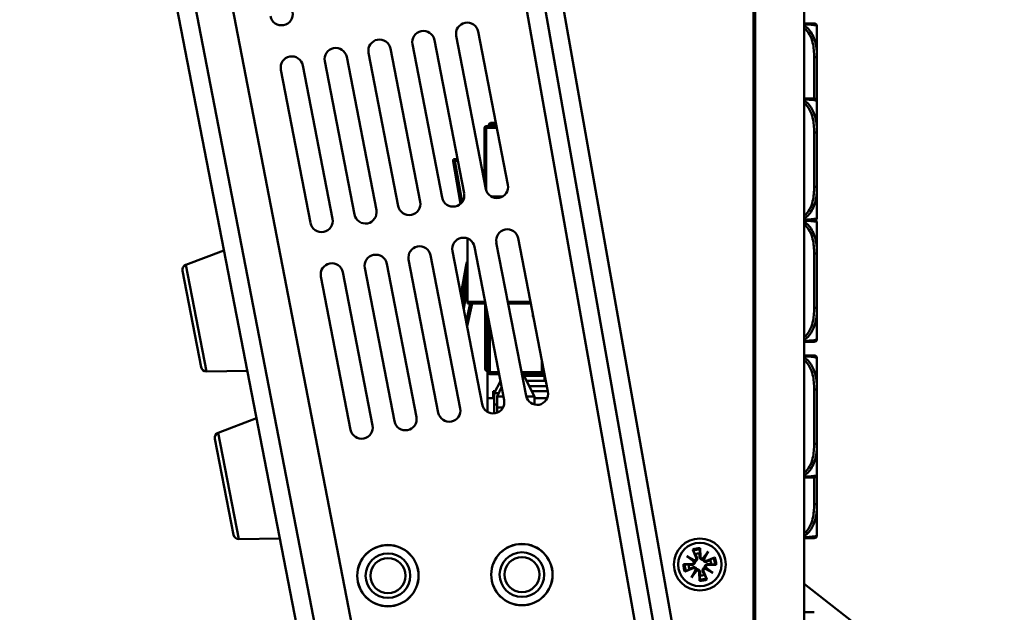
# Model space of a CAD drawing. Header units: inches. Extents: x 7.4 to 53, y 27.5 to 52.4.
# Tile 2 of 128: x 7.4 to 12.9, y 30.9 to 34.2. Entities that reach past the tile are written whole.
import ezdxf

# ---------------------------------------------------------------- set-up
doc = ezdxf.new("R2010")
doc.units = ezdxf.units.IN
doc.header["$MEASUREMENT"] = 0
doc.layers.add('Visible Edges(ANSI)', color=7, linetype='Continuous', lineweight=50)
doc.layers.add('Visible Tangent Edges(ANSI)', color=7, linetype='Continuous', lineweight=50)

msp = doc.modelspace()

# ---------------------------------------------------------------- linework, layer by layer
at = {"layer": 'Visible Edges(ANSI)'}
for p, q in [((11.4982, 39.3412), (11.4982, 29.8512)), ((11.7732, 29.8512), (11.7732, 39.3412)), ((11.4882, 30.4049), (11.4882, 39.1682)), ((11.0164, 30.3435), (9.4749, 39.086)), ((10.9161, 30.3259), (9.3745, 39.0683)), ((7.3809, 38.8334), (9.0641, 30.1333)), ((9.1642, 30.1527), (7.4809, 38.8527)), ((11.8437, 34.0069), (11.8437, 34.1817)), ((9.825, 34.1276), (9.9912, 33.2685)), ((10.1139, 33.2922), (9.9477, 34.1513)), ((9.5795, 34.0801), (9.7457, 33.221)), ((9.8684, 33.2448), (9.7022, 34.1038)), ((9.3775, 33.1498), (9.2113, 34.0089)), ((9.3341, 34.0326), (9.5003, 33.1735)), ((9.623, 33.1973), (9.4568, 34.0563)), ((9.1321, 33.1023), (8.9659, 33.9614)), ((9.0886, 33.9851), (9.2548, 33.126)), ((11.8437, 33.9376), (11.8437, 34.0069)), ((8.8432, 33.9376), (9.0094, 33.0786)), ((11.8437, 33.7607), (11.8437, 33.7721)), ((11.8437, 33.5859), (11.8437, 33.7607)), ((10.0071, 33.6221), (10.0071, 33.6291)), ((10.0171, 33.6391), (10.0468, 33.6391)), ((9.9831, 33.3102), (9.9831, 33.6121)), ((9.9931, 33.6221), (10.0501, 33.6221)), ((11.8437, 33.5167), (11.8437, 33.5859)), ((9.8488, 33.1863), (9.8066, 33.4253)), ((9.8165, 33.4371), (9.8312, 33.4371)), ((11.8437, 33.282), (11.8437, 33.3512)), ((11.8437, 33.1072), (11.8437, 33.282)), ((10.0851, 33.2271), (10.0199, 33.2271)), ((11.8437, 32.9069), (11.8437, 33.0817)), ((9.8881, 32.6371), (9.8881, 32.9915)), ((10.0491, 32.9691), (10.2153, 32.11)), ((10.338, 32.1337), (10.1718, 32.9928)), ((8.3104, 32.8433), (8.524, 32.925)), ((9.8037, 32.9216), (9.9699, 32.0625)), ((10.0926, 32.0862), (9.9264, 32.9453)), ((11.8437, 32.8376), (11.8437, 32.9069)), ((9.5582, 32.8741), (9.7244, 32.015)), ((9.8471, 32.0388), (9.6809, 32.8978)), ((9.8823, 32.8524), (9.8787, 32.8321)), ((8.3959, 32.2711), (8.2917, 32.8096)), ((9.3562, 31.9438), (9.19, 32.8028)), ((9.3128, 32.8266), (9.479, 31.9675)), ((9.6017, 31.9913), (9.4355, 32.8503)), ((9.8512, 32.6759), (9.8787, 32.8321)), ((9.8787, 32.8321), (9.8881, 32.8321)), ((9.0673, 32.7791), (9.2335, 31.92)), ((9.8611, 32.6245), (9.8881, 32.7776)), ((9.8881, 32.6271), (9.8881, 32.6371)), ((9.8881, 32.6371), (9.986, 32.6371)), ((10.1133, 32.6371), (10.2407, 32.6371)), ((11.8437, 32.6029), (11.8437, 32.6721)), ((9.9137, 32.6271), (9.8853, 32.4997)), ((9.8881, 32.6271), (9.988, 32.6271)), ((9.9871, 32.2591), (9.9871, 32.6271)), ((10.1153, 32.6271), (10.2426, 32.6271)), ((11.8437, 32.4281), (11.8437, 32.6029)), ((10.0031, 32.2421), (10.0031, 32.5487)), ((11.8437, 32.1459), (11.8437, 32.3207)), ((8.4258, 32.2468), (8.6545, 32.2506)), ((10.0031, 32.2491), (9.9971, 32.2491)), ((10.0002, 32.0964), (10.0002, 32.2491)), ((10.3131, 32.2626), (10.3131, 32.2421)), ((10.0644, 32.2321), (10.0131, 32.2321)), ((10.0371, 32.1241), (10.0719, 32.1931)), ((10.3031, 32.2321), (10.1917, 32.2321)), ((10.2001, 32.2321), (10.2631, 32.1071)), ((10.2055, 32.2213), (10.3211, 32.2213)), ((10.3192, 32.2213), (10.3192, 32.1941)), ((10.0312, 32.1364), (10.0433, 32.1364)), ((10.0312, 32.0964), (10.0312, 32.1364)), ((10.0531, 32.1071), (10.0787, 32.1579)), ((10.2483, 32.1364), (10.3375, 32.1364)), ((11.8437, 32.0767), (11.8437, 32.1459)), ((10.0002, 32.0201), (10.0002, 32.0964)), ((10.0002, 32.0964), (10.0371, 32.0964)), ((10.0371, 32.1241), (10.0617, 32.1241)), ((10.0371, 32.1241), (10.0371, 32.0616)), ((10.0531, 32.1071), (10.0886, 32.1071)), ((10.0531, 32.1071), (10.0531, 32.0446)), ((10.2159, 32.1071), (10.2631, 32.1071)), ((10.2631, 32.1071), (10.2631, 32.0609)), ((10.2631, 32.0964), (10.3338, 32.0964)), ((10.0371, 32.0616), (10.0371, 32.0121)), ((10.0531, 32.0446), (10.0531, 32.0158)), ((8.4922, 31.9036), (8.7058, 31.9854)), ((11.8437, 31.9112), (11.8437, 31.9817)), ((8.5777, 31.3314), (8.4735, 31.8699)), ((11.8437, 31.842), (11.8437, 31.9112)), ((11.8437, 31.6672), (11.8437, 31.842)), ((11.8437, 31.5029), (11.8437, 31.5721)), ((11.8437, 31.3281), (11.8437, 31.5029)), ((8.6076, 31.3071), (8.8363, 31.3109)), ((11.1903, 31.2568), (11.1918, 31.2081)), ((11.1152, 31.2118), (11.161, 31.1879)), ((11.1152, 31.2118), (11.154, 31.1868)), ((11.156, 31.18), (11.1152, 31.2118)), ((11.1484, 31.2477), (11.1673, 31.2028)), ((11.2037, 31.1972), (11.2354, 31.238)), ((11.2354, 31.238), (11.2105, 31.1991)), ((11.2354, 31.238), (11.2115, 31.1921)), ((11.2713, 31.2048), (11.2265, 31.1858)), ((11.0964, 31.1666), (11.145, 31.1681)), ((11.1055, 31.1248), (11.1504, 31.1437)), ((11.2208, 31.1495), (11.2616, 31.1177)), ((11.2616, 31.1177), (11.2228, 31.1427)), ((11.2805, 31.1629), (11.2318, 31.1614)), ((11.1414, 31.0916), (11.1653, 31.1374)), ((11.1731, 31.1323), (11.1414, 31.0916)), ((11.1414, 31.0916), (11.1663, 31.1304)), ((11.1865, 31.0727), (11.1851, 31.1214)), ((11.2284, 31.0818), (11.2095, 31.1267)), ((11.2616, 31.1177), (11.2158, 31.1416)), ((12.8928, 30.1809), (11.7732, 31.0557))]:
    msp.add_line(p, q, dxfattribs=at)
for centre, radius in [((11.1884, 31.1648), 0.1455), ((9.4423, 31.1023), 0.172), ((9.4423, 31.1023), 0.1715), ((10.1923, 31.1081), 0.172), ((10.1923, 31.1081), 0.1715), ((11.1884, 31.1648), 0.122), ((9.4423, 31.1023), 0.125), ((9.4423, 31.1023), 0.0979), ((10.1923, 31.1081), 0.125), ((10.1923, 31.1081), 0.0979)]:
    msp.add_circle(centre, radius, dxfattribs=at)
for centre, radius, start, end in [((8.8466, 34.2489), 0.0625, 190.95, 10.95), ((9.8863, 34.1394), 0.0625, 10.95, 190.95), ((11.8279, 34.1817), 0.0157, 0, 90), ((9.6409, 34.092), 0.0625, 10.95, 190.95), ((9.3954, 34.0445), 0.0625, 10.95, 190.95), ((8.9045, 33.9495), 0.0625, 10.95, 190.95), ((9.15, 33.997), 0.0625, 10.95, 190.95), ((11.8279, 33.7607), 0.0157, 0, 90), ((10.0171, 33.6291), 0.01, 90, 180), ((9.9931, 33.6121), 0.01, 90, 180), ((9.8165, 33.4271), 0.01, 90, 190), ((10.0525, 33.2804), 0.0625, 190.95, 10.95), ((9.8071, 33.2329), 0.0625, 190.95, 10.95), ((9.5616, 33.1854), 0.0625, 190.95, 10.95), ((9.3162, 33.1379), 0.0625, 190.95, 10.95), ((9.0707, 33.0904), 0.0625, 190.95, 10.95), ((11.8279, 33.1072), 0.0157, 270, 0), ((11.8279, 33.0817), 0.0157, 0, 54.2248), ((10.1105, 32.9809), 0.0625, 10.95, 190.95), ((9.865, 32.9334), 0.0625, 10.95, 190.95), ((9.6196, 32.886), 0.0625, 10.95, 190.95), ((9.1287, 32.791), 0.0625, 10.95, 190.95), ((9.3741, 32.8385), 0.0625, 10.95, 190.95), ((9.9118, 32.8472), 0.03, 142.3001, 170), ((8.3212, 32.8153), 0.03, 110.95, 190.95), ((11.8279, 32.4281), 0.0157, 270, 0), ((11.8279, 32.3207), 0.0157, 0, 90), ((8.4253, 32.2768), 0.03, 190.95, 270.95), ((9.9971, 32.2591), 0.01, 180, 270), ((10.0131, 32.2421), 0.01, 180, 270), ((10.3031, 32.2421), 0.01, 270, 0), ((10.0312, 32.0744), 0.0625, 190.95, 10.95), ((10.2767, 32.1219), 0.0625, 190.95, 10.95), ((9.7858, 32.0269), 0.0625, 190.95, 10.95), ((9.5403, 31.9794), 0.0625, 190.95, 10.95), ((11.8279, 31.9817), 0.0157, 0, 11.4977), ((9.2949, 31.9319), 0.0625, 190.95, 10.95), ((8.503, 31.8756), 0.03, 110.95, 190.95), ((11.8279, 31.6672), 0.0157, 270, 0), ((8.6071, 31.3371), 0.03, 190.95, 270.95), ((11.8279, 31.3281), 0.0157, 270, 0), ((11.1569, 31.1984), 0.0113, 291.4088, 22.8505), ((11.1884, 31.1648), 0.0629, 91.3402, 113.2398), ((11.2031, 31.2085), 0.0113, 181.7295, 273.1712), ((11.1884, 31.1648), 0.0629, 181.3402, 203.2398), ((11.1447, 31.1794), 0.0113, 271.7295, 3.1712), ((11.1547, 31.1333), 0.0113, 21.4088, 112.8505), ((11.2221, 31.1963), 0.0113, 201.4088, 292.8505), ((11.2321, 31.1501), 0.0113, 91.7295, 183.1712), ((11.1884, 31.1648), 0.0629, 1.3402, 23.2398), ((11.1738, 31.121), 0.0113, 1.7295, 93.1712), ((11.1884, 31.1648), 0.0629, 271.3402, 293.2398), ((11.2199, 31.1311), 0.0113, 111.4088, 202.8505)]:
    msp.add_arc(centre, radius, start, end, dxfattribs=at)
for centre, major_axis, start_param, end_param in [((11.2043, 31.2075), (0.00822, -0.0064), 5.308456, 6.008116), ((11.2207, 31.197), (0.00924, -0.00481), 3.416662, 4.116322), ((11.1562, 31.197), (0.00481, 0.00924), 3.416662, 4.116322), ((11.1457, 31.1806), (0.0064, 0.00822), 5.308456, 6.008116), ((11.2206, 31.1325), (-0.00481, -0.00924), 3.416662, 4.116322), ((11.2312, 31.1489), (-0.0064, -0.00822), 5.308456, 6.008116), ((11.1561, 31.1325), (-0.00924, 0.00481), 3.416662, 4.116322), ((11.1725, 31.122), (-0.00822, 0.0064), 5.308456, 6.008116)]:
    msp.add_ellipse(centre, major_axis=major_axis, ratio=0.988452, start_param=start_param, end_param=end_param, dxfattribs=at)
for points, knots in [([(11.8279, 34.1974), (11.8279, 34.1974), (11.8279, 34.1974), (11.8278, 34.1974), (11.8272, 34.1974), (11.8235, 34.1974), (11.8114, 34.1974), (11.8032, 34.1974), (11.7904, 34.1974), (11.773, 34.1974)], [0, 0, 0, 0, 0.0272471, 0.0272471, 0.0272471, 0.2790553, 0.2790553, 0.2790553, 0.4508011, 0.4508011, 0.4508011, 0.4508011]), ([(11.8437, 33.7721), (11.8437, 33.7726), (11.8437, 33.773), (11.8437, 33.7895), (11.8436, 33.8056), (11.8434, 33.8285), (11.8434, 33.8352), (11.8434, 33.8444), (11.8434, 33.8469), (11.8434, 33.851), (11.8434, 33.8526), (11.8434, 33.8557), (11.8434, 33.8572), (11.8434, 33.8608), (11.8434, 33.8628), (11.8434, 33.869), (11.8434, 33.8732), (11.8434, 33.8829), (11.8435, 33.8885), (11.8436, 33.9082), (11.8437, 33.9223), (11.8437, 33.9368), (11.8437, 33.9372), (11.8437, 33.9376)], [-0.416114, -0.416114, -0.416114, -0.416114, -0.4127691, -0.4127691, -0.2896446, -0.2896446, -0.2388934, -0.2388934, -0.2201881, -0.2201881, -0.2080204, -0.2080204, -0.196499, -0.196499, -0.1809939, -0.1809939, -0.149741, -0.149741, -0.1073162, -0.1073162, 0, 0, 0.0033356, 0.0033356, 0.0033356, 0.0033356]), ([(11.8279, 33.7765), (11.8279, 33.7765), (11.8279, 33.7765), (11.8278, 33.7765), (11.8272, 33.7765), (11.8235, 33.7765), (11.8114, 33.7765), (11.8032, 33.7765), (11.7904, 33.7765), (11.773, 33.7765)], [0, 0, 0, 0, 0.0272471, 0.0272471, 0.0272471, 0.2790553, 0.2790553, 0.2790553, 0.4508011, 0.4508011, 0.4508011, 0.4508011]), ([(11.8437, 33.3512), (11.8437, 33.3517), (11.8437, 33.3521), (11.8437, 33.3686), (11.8436, 33.3847), (11.8434, 33.4076), (11.8434, 33.4143), (11.8434, 33.4235), (11.8434, 33.426), (11.8434, 33.4301), (11.8434, 33.4317), (11.8434, 33.4348), (11.8434, 33.4363), (11.8434, 33.4399), (11.8434, 33.4419), (11.8434, 33.4481), (11.8434, 33.4522), (11.8434, 33.462), (11.8435, 33.4676), (11.8436, 33.4873), (11.8437, 33.5014), (11.8437, 33.5159), (11.8437, 33.5163), (11.8437, 33.5167)], [-0.416114, -0.416114, -0.416114, -0.416114, -0.4127691, -0.4127691, -0.2896446, -0.2896446, -0.2388934, -0.2388934, -0.2201881, -0.2201881, -0.2080204, -0.2080204, -0.196499, -0.196499, -0.1809939, -0.1809939, -0.149741, -0.149741, -0.1073162, -0.1073162, 0, 0, 0.0033356, 0.0033356, 0.0033356, 0.0033356]), ([(11.7728, 33.0915), (11.7971, 33.0915), (11.8123, 33.0915), (11.8198, 33.0915), (11.8261, 33.0915), (11.8279, 33.0915), (11.8279, 33.0915)], [-0.4508011, -0.4508011, -0.4508011, -0.4508011, -0.20743, -0.20743, -0.20743, 0, 0, 0, 0]), ([(11.8437, 32.6721), (11.8437, 32.6726), (11.8437, 32.673), (11.8437, 32.6895), (11.8436, 32.7056), (11.8434, 32.7285), (11.8434, 32.7352), (11.8434, 32.7444), (11.8434, 32.7469), (11.8434, 32.751), (11.8434, 32.7526), (11.8434, 32.7557), (11.8434, 32.7572), (11.8434, 32.7608), (11.8434, 32.7628), (11.8434, 32.769), (11.8434, 32.7732), (11.8434, 32.7829), (11.8435, 32.7885), (11.8436, 32.8082), (11.8437, 32.8223), (11.8437, 32.8368), (11.8437, 32.8372), (11.8437, 32.8376)], [-0.416114, -0.416114, -0.416114, -0.416114, -0.4127691, -0.4127691, -0.2896446, -0.2896446, -0.2388934, -0.2388934, -0.2201881, -0.2201881, -0.2080204, -0.2080204, -0.196499, -0.196499, -0.1809939, -0.1809939, -0.149741, -0.149741, -0.1073162, -0.1073162, 0, 0, 0.0033356, 0.0033356, 0.0033356, 0.0033356]), ([(11.7728, 32.4124), (11.7971, 32.4124), (11.8123, 32.4124), (11.8198, 32.4124), (11.8261, 32.4124), (11.8279, 32.4124), (11.8279, 32.4124)], [-0.4508011, -0.4508011, -0.4508011, -0.4508011, -0.20743, -0.20743, -0.20743, 0, 0, 0, 0]), ([(11.8279, 32.3365), (11.8279, 32.3365), (11.8279, 32.3365), (11.8278, 32.3365), (11.8272, 32.3365), (11.8235, 32.3365), (11.8114, 32.3365), (11.8032, 32.3365), (11.7904, 32.3365), (11.773, 32.3365)], [0, 0, 0, 0, 0.0272471, 0.0272471, 0.0272471, 0.2790553, 0.2790553, 0.2790553, 0.4508011, 0.4508011, 0.4508011, 0.4508011]), ([(10.2193, 32.1941), (10.2359, 32.1941), (10.2531, 32.1941), (10.2869, 32.1941), (10.3036, 32.1941), (10.3214, 32.1941), (10.3239, 32.1941), (10.3264, 32.1941)], [0.9613083, 0.9613083, 0.9613083, 0.9613083, 1.28, 1.28, 1.6, 1.6, 1.6523541, 1.6523541, 1.6523541, 1.6523541]), ([(11.8437, 31.9112), (11.8437, 31.9117), (11.8437, 31.9121), (11.8437, 31.9286), (11.8436, 31.9447), (11.8434, 31.9676), (11.8434, 31.9743), (11.8434, 31.9835), (11.8434, 31.986), (11.8434, 31.9901), (11.8434, 31.9917), (11.8434, 31.9948), (11.8434, 31.9963), (11.8434, 31.9999), (11.8434, 32.0019), (11.8434, 32.0081), (11.8434, 32.0122), (11.8434, 32.022), (11.8435, 32.0276), (11.8436, 32.0473), (11.8437, 32.0614), (11.8437, 32.0759), (11.8437, 32.0763), (11.8437, 32.0767)], [-0.416114, -0.416114, -0.416114, -0.416114, -0.4127691, -0.4127691, -0.2896446, -0.2896446, -0.2388934, -0.2388934, -0.2201881, -0.2201881, -0.2080204, -0.2080204, -0.196499, -0.196499, -0.1809939, -0.1809939, -0.149741, -0.149741, -0.1073162, -0.1073162, 0, 0, 0.0033356, 0.0033356, 0.0033356, 0.0033356]), ([(11.7728, 31.6515), (11.7971, 31.6515), (11.8123, 31.6515), (11.8198, 31.6515), (11.8261, 31.6515), (11.8279, 31.6515), (11.8279, 31.6515)], [-0.4508011, -0.4508011, -0.4508011, -0.4508011, -0.20743, -0.20743, -0.20743, 0, 0, 0, 0]), ([(11.8437, 31.5721), (11.8437, 31.5726), (11.8437, 31.573), (11.8437, 31.5895), (11.8436, 31.6056), (11.8434, 31.6285), (11.8434, 31.6352), (11.8434, 31.6444), (11.8434, 31.6469), (11.8434, 31.651), (11.8434, 31.6526), (11.8434, 31.6557), (11.8434, 31.6572), (11.8434, 31.6605), (11.8434, 31.6623), (11.8434, 31.6641)], [-0.416114, -0.416114, -0.416114, -0.416114, -0.4127691, -0.4127691, -0.2896446, -0.2896446, -0.2388934, -0.2388934, -0.2201881, -0.2201881, -0.2080204, -0.2080204, -0.196499, -0.196499, -0.1830561, -0.1830561, -0.1830561, -0.1830561]), ([(11.7728, 31.3124), (11.7971, 31.3124), (11.8123, 31.3124), (11.8198, 31.3124), (11.8261, 31.3124), (11.8279, 31.3124), (11.8279, 31.3124)], [-0.4508011, -0.4508011, -0.4508011, -0.4508011, -0.20743, -0.20743, -0.20743, 0, 0, 0, 0]), ([(11.1903, 31.2568), (11.1903, 31.2558), (11.1903, 31.2546), (11.1903, 31.2527), (11.1903, 31.2517), (11.1902, 31.2504), (11.1902, 31.2499), (11.1901, 31.2495)], [0.03096026, 0.03096026, 0.03096026, 0.03096026, 0.0386731, 0.0386731, 0.04637815, 0.04637815, 0.05269294, 0.05269294, 0.05269294, 0.05269294]), ([(11.1516, 31.2411), (11.1514, 31.2414), (11.1511, 31.2419), (11.1505, 31.2431), (11.1501, 31.244), (11.1493, 31.2457), (11.1488, 31.2468), (11.1484, 31.2477)], [0.07098242, 0.07098242, 0.07098242, 0.07098242, 0.07729721, 0.07729721, 0.08500226, 0.08500226, 0.0927151, 0.0927151, 0.0927151, 0.0927151]), ([(11.1721, 31.2048), (11.1722, 31.2045), (11.1723, 31.2042), (11.173, 31.2025), (11.1735, 31.2008), (11.1738, 31.1973), (11.1736, 31.1956), (11.1729, 31.1925), (11.1723, 31.1911), (11.1708, 31.1883), (11.1697, 31.187), (11.1675, 31.1849), (11.1661, 31.1839), (11.1636, 31.1827), (11.1625, 31.1823), (11.1615, 31.1821)], [0.16257601, 0.16257601, 0.16257601, 0.16257601, 0.16532576, 0.16532576, 0.1789931, 0.1789931, 0.19266044, 0.19266044, 0.20438857, 0.20438857, 0.2161167, 0.2161167, 0.22784483, 0.22784483, 0.23642676, 0.23642676, 0.23642676, 0.23642676]), ([(11.2057, 31.1917), (11.2046, 31.1915), (11.2035, 31.1914), (11.2007, 31.1915), (11.1991, 31.1918), (11.1962, 31.1927), (11.1947, 31.1935), (11.1921, 31.1954), (11.1909, 31.1965), (11.189, 31.1989), (11.1882, 31.2005), (11.187, 31.2037), (11.1867, 31.2054), (11.1866, 31.207), (11.1866, 31.2073), (11.1866, 31.2076), (11.1866, 31.208)], [-0.071101, -0.071101, -0.071101, -0.071101, -0.06251907, -0.06251907, -0.05079094, -0.05079094, -0.03906281, -0.03906281, -0.02733467, -0.02733467, -0.01366734, -0.01366734, 0, 0, 0, 0.00274975, 0.00274975, 0.00274975, 0.00274975]), ([(11.2105, 31.1991), (11.2104, 31.199), (11.2103, 31.1988), (11.2092, 31.1971), (11.2084, 31.1959), (11.207, 31.1937), (11.2064, 31.1927), (11.2057, 31.1917)], [-2.1596588, -2.1596588, -2.1596588, -2.1596588, -2.1543442, -2.1543442, -2.0926152, -2.0926152, -2.0165489, -2.0165489, -2.0165489, -2.0165489]), ([(11.2647, 31.2015), (11.2651, 31.2018), (11.2656, 31.202), (11.2667, 31.2026), (11.2676, 31.2031), (11.2693, 31.2039), (11.2704, 31.2044), (11.2713, 31.2048)], [0.07098242, 0.07098242, 0.07098242, 0.07098242, 0.07729721, 0.07729721, 0.08500226, 0.08500226, 0.0927151, 0.0927151, 0.0927151, 0.0927151]), ([(11.0964, 31.1666), (11.0974, 31.1667), (11.0986, 31.1667), (11.1004, 31.1667), (11.1014, 31.1666), (11.1027, 31.1666), (11.1033, 31.1665), (11.1037, 31.1665)], [0.03096026, 0.03096026, 0.03096026, 0.03096026, 0.0386731, 0.0386731, 0.04637815, 0.04637815, 0.05269294, 0.05269294, 0.05269294, 0.05269294]), ([(11.1615, 31.1821), (11.1617, 31.181), (11.1618, 31.1798), (11.1617, 31.1771), (11.1614, 31.1754), (11.1604, 31.1725), (11.1597, 31.171), (11.1578, 31.1684), (11.1567, 31.1673), (11.1542, 31.1654), (11.1527, 31.1645), (11.1494, 31.1634), (11.1477, 31.163), (11.1462, 31.163), (11.1458, 31.163), (11.1455, 31.163), (11.1452, 31.163)], [-0.071101, -0.071101, -0.071101, -0.071101, -0.06251907, -0.06251907, -0.05079094, -0.05079094, -0.03906281, -0.03906281, -0.02733467, -0.02733467, -0.01366734, -0.01366734, 0, 0, 0, 0.00274975, 0.00274975, 0.00274975, 0.00274975]), ([(11.1484, 31.1484), (11.1487, 31.1485), (11.1489, 31.1487), (11.1507, 31.1494), (11.1524, 31.1498), (11.1558, 31.1501), (11.1576, 31.15), (11.1606, 31.1492), (11.1621, 31.1487), (11.1649, 31.1471), (11.1662, 31.1461), (11.1683, 31.1438), (11.1692, 31.1425), (11.1704, 31.14), (11.1708, 31.1389), (11.1711, 31.1378)], [0.16257601, 0.16257601, 0.16257601, 0.16257601, 0.16532576, 0.16532576, 0.1789931, 0.1789931, 0.19266044, 0.19266044, 0.20438857, 0.20438857, 0.2161167, 0.2161167, 0.22784483, 0.22784483, 0.23642676, 0.23642676, 0.23642676, 0.23642676]), ([(11.154, 31.1868), (11.1542, 31.1867), (11.1543, 31.1866), (11.1561, 31.1855), (11.1573, 31.1847), (11.1594, 31.1834), (11.1605, 31.1827), (11.1615, 31.1821)], [-2.1596588, -2.1596588, -2.1596588, -2.1596588, -2.1543442, -2.1543442, -2.0926152, -2.0926152, -2.0165489, -2.0165489, -2.0165489, -2.0165489]), ([(11.2048, 31.1247), (11.2046, 31.125), (11.2045, 31.1253), (11.2038, 31.1271), (11.2033, 31.1287), (11.2031, 31.1322), (11.2032, 31.134), (11.2039, 31.137), (11.2045, 31.1385), (11.2061, 31.1412), (11.2071, 31.1425), (11.2093, 31.1446), (11.2107, 31.1456), (11.2132, 31.1468), (11.2143, 31.1472), (11.2154, 31.1474)], [0.16257601, 0.16257601, 0.16257601, 0.16257601, 0.16532576, 0.16532576, 0.1789931, 0.1789931, 0.19266044, 0.19266044, 0.20438857, 0.20438857, 0.2161167, 0.2161167, 0.22784483, 0.22784483, 0.23642676, 0.23642676, 0.23642676, 0.23642676]), ([(11.2285, 31.1811), (11.2282, 31.181), (11.2279, 31.1808), (11.2261, 31.1801), (11.2244, 31.1797), (11.221, 31.1794), (11.2192, 31.1795), (11.2162, 31.1803), (11.2147, 31.1808), (11.2119, 31.1824), (11.2106, 31.1834), (11.2085, 31.1857), (11.2076, 31.187), (11.2064, 31.1895), (11.206, 31.1906), (11.2057, 31.1917)], [0.16257601, 0.16257601, 0.16257601, 0.16257601, 0.16532576, 0.16532576, 0.1789931, 0.1789931, 0.19266044, 0.19266044, 0.20438857, 0.20438857, 0.2161167, 0.2161167, 0.22784483, 0.22784483, 0.23642676, 0.23642676, 0.23642676, 0.23642676]), ([(11.2154, 31.1474), (11.2152, 31.1485), (11.2151, 31.1497), (11.2151, 31.1525), (11.2154, 31.1541), (11.2164, 31.157), (11.2171, 31.1585), (11.219, 31.1611), (11.2201, 31.1622), (11.2226, 31.1641), (11.2241, 31.165), (11.2274, 31.1662), (11.2291, 31.1665), (11.2307, 31.1665), (11.231, 31.1665), (11.2313, 31.1666), (11.2316, 31.1665)], [-0.071101, -0.071101, -0.071101, -0.071101, -0.06251907, -0.06251907, -0.05079094, -0.05079094, -0.03906281, -0.03906281, -0.02733467, -0.02733467, -0.01366734, -0.01366734, 0, 0, 0, 0.00274975, 0.00274975, 0.00274975, 0.00274975]), ([(11.2228, 31.1427), (11.2226, 31.1428), (11.2225, 31.1429), (11.2207, 31.144), (11.2195, 31.1448), (11.2174, 31.1461), (11.2164, 31.1468), (11.2154, 31.1474)], [-2.1596588, -2.1596588, -2.1596588, -2.1596588, -2.1543442, -2.1543442, -2.0926152, -2.0926152, -2.0165489, -2.0165489, -2.0165489, -2.0165489]), ([(11.2805, 31.1629), (11.2795, 31.1628), (11.2783, 31.1628), (11.2764, 31.1628), (11.2754, 31.1629), (11.2741, 31.1629), (11.2735, 31.163), (11.2731, 31.1631)], [0.03096026, 0.03096026, 0.03096026, 0.03096026, 0.0386731, 0.0386731, 0.04637815, 0.04637815, 0.05269294, 0.05269294, 0.05269294, 0.05269294]), ([(11.1121, 31.128), (11.1117, 31.1278), (11.1113, 31.1275), (11.1101, 31.1269), (11.1092, 31.1264), (11.1075, 31.1256), (11.1064, 31.1251), (11.1055, 31.1248)], [0.07098242, 0.07098242, 0.07098242, 0.07098242, 0.07729721, 0.07729721, 0.08500226, 0.08500226, 0.0927151, 0.0927151, 0.0927151, 0.0927151]), ([(11.1663, 31.1304), (11.1664, 31.1305), (11.1665, 31.1307), (11.1677, 31.1324), (11.1684, 31.1336), (11.1698, 31.1358), (11.1705, 31.1368), (11.1711, 31.1378)], [-2.1596588, -2.1596588, -2.1596588, -2.1596588, -2.1543442, -2.1543442, -2.0926152, -2.0926152, -2.0165489, -2.0165489, -2.0165489, -2.0165489]), ([(11.1711, 31.1378), (11.1722, 31.138), (11.1733, 31.1381), (11.1761, 31.138), (11.1777, 31.1378), (11.1807, 31.1368), (11.1821, 31.136), (11.1847, 31.1342), (11.1859, 31.133), (11.1878, 31.1306), (11.1886, 31.129), (11.1898, 31.1258), (11.1901, 31.1241), (11.1902, 31.1225), (11.1902, 31.1222), (11.1902, 31.1219), (11.1902, 31.1215)], [-0.071101, -0.071101, -0.071101, -0.071101, -0.06251907, -0.06251907, -0.05079094, -0.05079094, -0.03906281, -0.03906281, -0.02733467, -0.02733467, -0.01366734, -0.01366734, 0, 0, 0, 0.00274975, 0.00274975, 0.00274975, 0.00274975]), ([(11.2252, 31.0884), (11.2254, 31.0881), (11.2257, 31.0876), (11.2263, 31.0864), (11.2267, 31.0855), (11.2275, 31.0838), (11.228, 31.0828), (11.2284, 31.0818)], [0.07098242, 0.07098242, 0.07098242, 0.07098242, 0.07729721, 0.07729721, 0.08500226, 0.08500226, 0.0927151, 0.0927151, 0.0927151, 0.0927151]), ([(11.1865, 31.0727), (11.1865, 31.0737), (11.1865, 31.0749), (11.1865, 31.0768), (11.1865, 31.0778), (11.1866, 31.0791), (11.1866, 31.0796), (11.1867, 31.08)], [0.03096026, 0.03096026, 0.03096026, 0.03096026, 0.0386731, 0.0386731, 0.04637815, 0.04637815, 0.05269294, 0.05269294, 0.05269294, 0.05269294]), ([(11.8279, 30.8969), (11.8279, 30.8969), (11.8279, 30.8969), (11.8278, 30.8969), (11.8272, 30.8969), (11.8235, 30.8969), (11.8114, 30.8969), (11.8032, 30.8969), (11.7904, 30.8969), (11.773, 30.8969)], [0, 0, 0, 0, 0.0272471, 0.0272471, 0.0272471, 0.2790553, 0.2790553, 0.2790553, 0.4508011, 0.4508011, 0.4508011, 0.4508011])]:
    msp.add_open_spline(points, degree=3, knots=knots, dxfattribs=at)
msp.add_open_spline([(10.0645, 32.2314), (10.0644, 32.2316), (10.0643, 32.2318), (10.0641, 32.2321)], degree=3, dxfattribs=at)
for points, weights in [([(11.1516, 31.2411), (11.1585, 31.2305), (11.1636, 31.2225)], [1.00190629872, 1.01175609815, 1]), ([(11.1636, 31.2225), (11.1686, 31.212), (11.1721, 31.2048)], [1, 1.21603709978, 1.42821156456]), ([(11.1866, 31.208), (11.1867, 31.216), (11.1869, 31.2276)], [1.42821156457, 1.21603709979, 1]), ([(11.1869, 31.2276), (11.1883, 31.237), (11.1901, 31.2495)], [1, 1.01175609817, 1.00190629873]), ([(11.2647, 31.2015), (11.2541, 31.1947), (11.2462, 31.1896)], [1.00190629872, 1.01175609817, 1]), ([(11.1255, 31.1633), (11.1162, 31.1646), (11.1037, 31.1665)], [1, 1.01175609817, 1.00190629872]), ([(11.1452, 31.163), (11.1372, 31.1631), (11.1255, 31.1633)], [1.42821156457, 1.21603709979, 1]), ([(11.1306, 31.1399), (11.1411, 31.145), (11.1484, 31.1484)], [1, 1.21603709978, 1.42821156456]), ([(11.2462, 31.1896), (11.2357, 31.1846), (11.2285, 31.1811)], [1, 1.21603709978, 1.42821156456]), ([(11.2316, 31.1665), (11.2396, 31.1664), (11.2513, 31.1662)], [1.42821156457, 1.21603709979, 1]), ([(11.2513, 31.1662), (11.2606, 31.1649), (11.2731, 31.1631)], [1, 1.01175609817, 1.00190629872]), ([(11.1121, 31.128), (11.1227, 31.1348), (11.1306, 31.1399)], [1.00190629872, 1.01175609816, 1]), ([(11.1899, 31.1019), (11.1885, 31.0925), (11.1867, 31.08)], [1, 1.01175609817, 1.00190629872]), ([(11.1902, 31.1215), (11.1901, 31.1135), (11.1899, 31.1019)], [1.42821156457, 1.21603709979, 1]), ([(11.2132, 31.107), (11.2082, 31.1175), (11.2048, 31.1247)], [1, 1.21603709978, 1.42821156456]), ([(11.2252, 31.0884), (11.2183, 31.099), (11.2132, 31.107)], [1.00190629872, 1.01175609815, 1])]:
    msp.add_rational_spline(points, weights, degree=2, dxfattribs=at)
at = {"layer": 'Visible Tangent Edges(ANSI)'}
for p, q in [((11.1579, 30.128), (9.5312, 39.3532)), ((9.3507, 30.2614), (7.7004, 38.7914)), ((11.8437, 34.0069), (11.8279, 34.0069)), ((11.8279, 34.0069), (11.8279, 33.7765)), ((10.0171, 33.6291), (10.0071, 33.6291)), ((10.0171, 33.6291), (10.0171, 33.6391)), ((10.0487, 33.6291), (10.0171, 33.6291)), ((10.0171, 33.6291), (10.0171, 33.6221)), ((9.9931, 33.6121), (9.9831, 33.6121)), ((9.9931, 33.6121), (9.9931, 33.6221)), ((10.052, 33.6121), (9.9931, 33.6121)), ((9.9931, 33.6121), (9.9931, 33.261)), ((11.8437, 33.5859), (11.8279, 33.5859)), ((11.8279, 33.5859), (11.8279, 33.282)), ((9.8066, 33.4253), (9.8165, 33.4271)), ((9.8165, 33.4371), (9.8165, 33.4271)), ((9.8332, 33.4271), (9.8165, 33.4271)), ((9.8165, 33.4271), (9.8573, 33.1956)), ((11.8437, 33.282), (11.8279, 33.282)), ((11.8437, 32.9069), (11.8279, 32.9069)), ((11.8279, 32.9069), (11.8279, 32.6029)), ((8.3104, 32.8433), (8.4258, 32.2468)), ((9.8881, 32.8277), (9.8565, 32.6484)), ((9.8881, 32.72), (9.8664, 32.5971)), ((9.8805, 32.5243), (9.9034, 32.6271)), ((9.9971, 32.5797), (9.9971, 32.2591)), ((11.8437, 32.6029), (11.8279, 32.6029)), ((10.2531, 32.5621), (10.2531, 32.5727)), ((10.2552, 32.5621), (10.2531, 32.5621)), ((10.0131, 32.4971), (10.0131, 32.2421)), ((10.3031, 32.2421), (10.3031, 32.3143)), ((9.9871, 32.2591), (9.9971, 32.2591)), ((9.9971, 32.2591), (10.0031, 32.2591)), ((9.9971, 32.2491), (9.9971, 32.2591)), ((10.0031, 32.2421), (10.0131, 32.2421)), ((10.0131, 32.2421), (10.0624, 32.2421)), ((10.0131, 32.2321), (10.0131, 32.2421)), ((10.1898, 32.2421), (10.3031, 32.2421)), ((10.2001, 32.2321), (10.1979, 32.2001)), ((10.2003, 32.2317), (10.3191, 32.2317)), ((10.3031, 32.2321), (10.3031, 32.2421)), ((10.3131, 32.2421), (10.3031, 32.2421)), ((11.8437, 32.1459), (11.8279, 32.1459)), ((11.8279, 32.1459), (11.8279, 31.842)), ((10.0531, 32.0616), (10.0371, 32.0616)), ((10.0862, 32.0446), (10.0531, 32.0446)), ((8.4922, 31.9036), (8.6076, 31.3071)), ((11.8437, 31.842), (11.8279, 31.842)), ((11.8279, 31.6515), (11.8279, 31.5029)), ((11.8437, 31.5029), (11.8279, 31.5029)), ((11.1673, 31.2028), (11.1721, 31.2048)), ((11.1918, 31.2081), (11.1866, 31.208)), ((11.145, 31.1681), (11.1452, 31.163)), ((11.1504, 31.1437), (11.1484, 31.1484)), ((11.2265, 31.1858), (11.2285, 31.1811)), ((11.2318, 31.1614), (11.2316, 31.1665)), ((11.1851, 31.1214), (11.1902, 31.1215)), ((11.2095, 31.1267), (11.2048, 31.1247))]:
    msp.add_line(p, q, dxfattribs=at)
for centre, radius, start, end in [((10.2731, 32.5621), 0.02, 180, 219.2257), ((11.1884, 31.1648), 0.0921, 88.8304, 115.7496), ((11.1884, 31.1648), 0.0847, 88.8481, 115.7319), ((11.1884, 31.1648), 0.0847, 358.8481, 25.7319), ((11.1884, 31.1648), 0.0921, 358.8304, 25.7496), ((11.1884, 31.1648), 0.0921, 178.8304, 205.7496), ((11.1884, 31.1648), 0.0847, 178.8481, 205.7319), ((11.1884, 31.1648), 0.0847, 268.8481, 295.7319), ((11.1884, 31.1648), 0.0921, 268.8304, 295.7496)]:
    msp.add_arc(centre, radius, start, end, dxfattribs=at)
for points, knots in [([(11.7732, 34.1918), (11.7939, 34.1911), (11.8092, 34.19), (11.8266, 34.188), (11.8314, 34.1872), (11.8408, 34.185), (11.8431, 34.1836), (11.8437, 34.1821), (11.8437, 34.1819), (11.8437, 34.1817)], [-0.4721658, -0.4721658, -0.4721658, -0.4721658, -0.3066357, -0.3066357, -0.201273, -0.201273, -0.0278591, -0.0278591, 0, 0, 0, 0]), ([(11.8437, 34.0069), (11.8437, 34.0106), (11.8437, 34.0144), (11.8431, 34.0417), (11.8408, 34.0659), (11.8314, 34.1038), (11.8266, 34.1178), (11.8092, 34.1527), (11.7939, 34.1724), (11.7732, 34.1858)], [0, 0, 0, 0, 0.0278591, 0.0278591, 0.201273, 0.201273, 0.3066357, 0.3066357, 0.4721658, 0.4721658, 0.4721658, 0.4721658]), ([(11.7728, 34.1711), (11.7971, 34.1513), (11.8123, 34.1196), (11.8198, 34.0885), (11.8261, 34.0619), (11.8279, 34.0341), (11.8279, 34.0069)], [-0.4508011, -0.4508011, -0.4508011, -0.4508011, -0.20743, -0.20743, -0.20743, 0, 0, 0, 0]), ([(11.7728, 33.7502), (11.7971, 33.7304), (11.8123, 33.6987), (11.8198, 33.6676), (11.8261, 33.641), (11.8279, 33.6132), (11.8279, 33.5859)], [-0.4508011, -0.4508011, -0.4508011, -0.4508011, -0.20743, -0.20743, -0.20743, 0, 0, 0, 0]), ([(11.7732, 33.7709), (11.7939, 33.7702), (11.8092, 33.7691), (11.8266, 33.7671), (11.8314, 33.7663), (11.8408, 33.7641), (11.8431, 33.7627), (11.8437, 33.7612), (11.8437, 33.761), (11.8437, 33.7607)], [-0.4721658, -0.4721658, -0.4721658, -0.4721658, -0.3066357, -0.3066357, -0.201273, -0.201273, -0.0278591, -0.0278591, 0, 0, 0, 0]), ([(11.8437, 33.5859), (11.8437, 33.5897), (11.8437, 33.5935), (11.8431, 33.6208), (11.8408, 33.645), (11.8314, 33.6828), (11.8266, 33.6969), (11.8092, 33.7317), (11.7939, 33.7515), (11.7732, 33.7649)], [0, 0, 0, 0, 0.0278591, 0.0278591, 0.201273, 0.201273, 0.3066357, 0.3066357, 0.4721658, 0.4721658, 0.4721658, 0.4721658]), ([(11.8279, 33.282), (11.8279, 33.2548), (11.8261, 33.2269), (11.8198, 33.2004), (11.8123, 33.1693), (11.7971, 33.1376), (11.7728, 33.1178)], [3.9382945, 3.9382945, 3.9382945, 3.9382945, 4.1457245, 4.1457245, 4.1457245, 4.3890956, 4.3890956, 4.3890956, 4.3890956]), ([(11.7732, 33.103), (11.7939, 33.1164), (11.8092, 33.1362), (11.8266, 33.1711), (11.8314, 33.1851), (11.8408, 33.223), (11.8431, 33.2471), (11.8437, 33.2745), (11.8437, 33.2783), (11.8437, 33.282)], [-4.4104603, -4.4104603, -4.4104603, -4.4104603, -4.2449302, -4.2449302, -4.1395675, -4.1395675, -3.9661536, -3.9661536, -3.9382945, -3.9382945, -3.9382945, -3.9382945]), ([(11.8437, 33.1072), (11.8437, 33.107), (11.8437, 33.1068), (11.8431, 33.1053), (11.8408, 33.1038), (11.8314, 33.1016), (11.8266, 33.1008), (11.8092, 33.0989), (11.7939, 33.0978), (11.7732, 33.0971)], [0, 0, 0, 0, 0.0278591, 0.0278591, 0.201273, 0.201273, 0.3066357, 0.3066357, 0.4721658, 0.4721658, 0.4721658, 0.4721658]), ([(11.8437, 32.9069), (11.8437, 32.9106), (11.8437, 32.9144), (11.8431, 32.9417), (11.8408, 32.9659), (11.8314, 33.0038), (11.8266, 33.0178), (11.8092, 33.0527), (11.7939, 33.0724), (11.7732, 33.0858)], [0, 0, 0, 0, 0.0278591, 0.0278591, 0.201273, 0.201273, 0.3066357, 0.3066357, 0.4721658, 0.4721658, 0.4721658, 0.4721658]), ([(11.7818, 33.0915), (11.7982, 33.0908), (11.8108, 33.0898), (11.8266, 33.088), (11.8314, 33.0872), (11.8408, 33.085), (11.8431, 33.0836), (11.8437, 33.0821), (11.8437, 33.0819), (11.8437, 33.0817)], [-0.4482092, -0.4482092, -0.4482092, -0.4482092, -0.3066357, -0.3066357, -0.201273, -0.201273, -0.0278591, -0.0278591, 0, 0, 0, 0]), ([(11.7728, 33.0711), (11.7971, 33.0513), (11.8123, 33.0196), (11.8198, 32.9885), (11.8261, 32.9619), (11.8279, 32.9341), (11.8279, 32.9069)], [-0.4508011, -0.4508011, -0.4508011, -0.4508011, -0.20743, -0.20743, -0.20743, 0, 0, 0, 0]), ([(11.8279, 32.6029), (11.8279, 32.5757), (11.8261, 32.5479), (11.8198, 32.5213), (11.8123, 32.4902), (11.7971, 32.4585), (11.7728, 32.4387)], [3.9382945, 3.9382945, 3.9382945, 3.9382945, 4.1457245, 4.1457245, 4.1457245, 4.3890956, 4.3890956, 4.3890956, 4.3890956]), ([(11.7732, 32.424), (11.7939, 32.4374), (11.8092, 32.4571), (11.8266, 32.492), (11.8314, 32.506), (11.8408, 32.5439), (11.8431, 32.5681), (11.8437, 32.5954), (11.8437, 32.5992), (11.8437, 32.6029)], [-4.4104603, -4.4104603, -4.4104603, -4.4104603, -4.2449302, -4.2449302, -4.1395675, -4.1395675, -3.9661536, -3.9661536, -3.9382945, -3.9382945, -3.9382945, -3.9382945]), ([(11.8437, 32.4281), (11.8437, 32.4279), (11.8437, 32.4277), (11.8431, 32.4262), (11.8408, 32.4248), (11.8314, 32.4226), (11.8266, 32.4217), (11.8092, 32.4198), (11.7939, 32.4187), (11.7732, 32.418)], [0, 0, 0, 0, 0.0278591, 0.0278591, 0.201273, 0.201273, 0.3066357, 0.3066357, 0.4721658, 0.4721658, 0.4721658, 0.4721658]), ([(11.7728, 32.3102), (11.7971, 32.2904), (11.8123, 32.2587), (11.8198, 32.2276), (11.8261, 32.201), (11.8279, 32.1732), (11.8279, 32.1459)], [-0.4508011, -0.4508011, -0.4508011, -0.4508011, -0.20743, -0.20743, -0.20743, 0, 0, 0, 0]), ([(11.7732, 32.3309), (11.7939, 32.3302), (11.8092, 32.3291), (11.8266, 32.3271), (11.8314, 32.3263), (11.8408, 32.3241), (11.8431, 32.3227), (11.8437, 32.3212), (11.8437, 32.321), (11.8437, 32.3207)], [-0.4721658, -0.4721658, -0.4721658, -0.4721658, -0.3066357, -0.3066357, -0.201273, -0.201273, -0.0278591, -0.0278591, 0, 0, 0, 0]), ([(11.8437, 32.1459), (11.8437, 32.1497), (11.8437, 32.1535), (11.8431, 32.1808), (11.8408, 32.205), (11.8314, 32.2428), (11.8266, 32.2569), (11.8092, 32.2917), (11.7939, 32.3115), (11.7732, 32.3249)], [0, 0, 0, 0, 0.0278591, 0.0278591, 0.201273, 0.201273, 0.3066357, 0.3066357, 0.4721658, 0.4721658, 0.4721658, 0.4721658]), ([(10.2344, 32.1641), (10.2542, 32.1641), (10.288, 32.1641), (10.3198, 32.164), (10.3321, 32.164)], [1.0725412, 1.0725412, 1.0725412, 1.0725412, 1.3867186, 1.6019923, 1.6019923, 1.6019923, 1.6019923]), ([(11.8434, 31.9827), (11.8435, 31.9825), (11.8435, 31.9824), (11.8437, 31.9821), (11.8437, 31.9819), (11.8437, 31.9817)], [-0.04401244, -0.04401244, -0.04401244, -0.04401244, -0.02785912, -0.02785912, 0, 0, 0, 0]), ([(11.8279, 31.842), (11.8279, 31.8148), (11.8261, 31.7869), (11.8198, 31.7604), (11.8123, 31.7293), (11.7971, 31.6976), (11.7728, 31.6778)], [3.9382945, 3.9382945, 3.9382945, 3.9382945, 4.1457245, 4.1457245, 4.1457245, 4.3890956, 4.3890956, 4.3890956, 4.3890956]), ([(11.7732, 31.663), (11.7939, 31.6764), (11.8092, 31.6962), (11.8266, 31.7311), (11.8314, 31.7451), (11.8408, 31.783), (11.8431, 31.8071), (11.8437, 31.8345), (11.8437, 31.8383), (11.8437, 31.842)], [-4.4104603, -4.4104603, -4.4104603, -4.4104603, -4.2449302, -4.2449302, -4.1395675, -4.1395675, -3.9661536, -3.9661536, -3.9382945, -3.9382945, -3.9382945, -3.9382945]), ([(11.8437, 31.6672), (11.8437, 31.667), (11.8437, 31.6668), (11.8431, 31.6653), (11.8408, 31.6638), (11.8314, 31.6616), (11.8266, 31.6608), (11.8092, 31.6589), (11.7939, 31.6578), (11.7732, 31.6571)], [0, 0, 0, 0, 0.0278591, 0.0278591, 0.201273, 0.201273, 0.3066357, 0.3066357, 0.4721658, 0.4721658, 0.4721658, 0.4721658]), ([(11.8279, 31.5029), (11.8279, 31.4757), (11.8261, 31.4479), (11.8198, 31.4213), (11.8123, 31.3902), (11.7971, 31.3585), (11.7728, 31.3387)], [3.9382945, 3.9382945, 3.9382945, 3.9382945, 4.1457245, 4.1457245, 4.1457245, 4.3890956, 4.3890956, 4.3890956, 4.3890956]), ([(11.7732, 31.324), (11.7939, 31.3374), (11.8092, 31.3571), (11.8266, 31.392), (11.8314, 31.406), (11.8408, 31.4439), (11.8431, 31.4681), (11.8437, 31.4954), (11.8437, 31.4992), (11.8437, 31.5029)], [-4.4104603, -4.4104603, -4.4104603, -4.4104603, -4.2449302, -4.2449302, -4.1395675, -4.1395675, -3.9661536, -3.9661536, -3.9382945, -3.9382945, -3.9382945, -3.9382945]), ([(11.8437, 31.3281), (11.8437, 31.3279), (11.8437, 31.3277), (11.8431, 31.3262), (11.8408, 31.3248), (11.8314, 31.3226), (11.8266, 31.3217), (11.8092, 31.3198), (11.7939, 31.3187), (11.7732, 31.318)], [0, 0, 0, 0, 0.0278591, 0.0278591, 0.201273, 0.201273, 0.3066357, 0.3066357, 0.4721658, 0.4721658, 0.4721658, 0.4721658])]:
    msp.add_open_spline(points, degree=3, knots=knots, dxfattribs=at)

doc.saveas('drawing.dxf')
